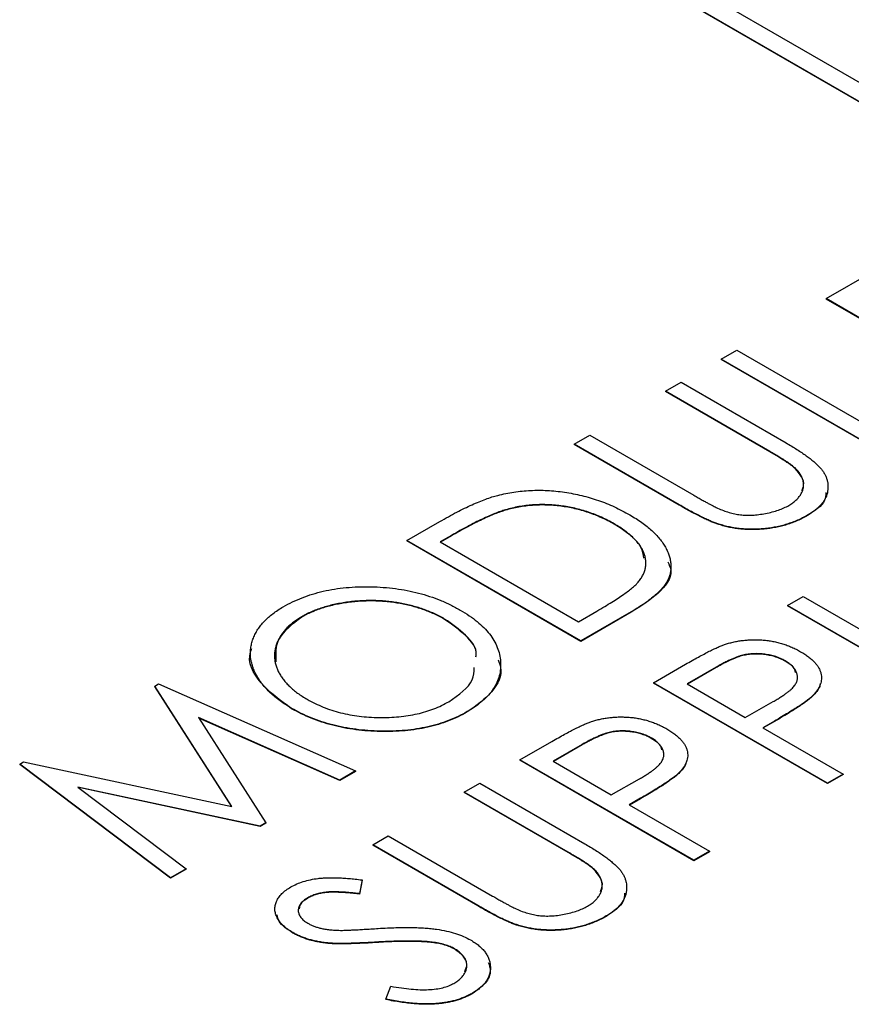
# Model space of a CAD drawing. Header units: millimetres. Extents: x 0 to 420, y 0 to 297.
# Tile 95 of 101: x 365.7 to 370.17, y 251.96 to 257.26. Entities that reach past the tile are written whole.
import ezdxf

# ---------------------------------------------------------------- set-up
doc = ezdxf.new("R2010")
doc.units = ezdxf.units.MM

msp = doc.modelspace()

# ---------------------------------------------------------------- linework, layer by layer
at = {"color": 7, "linetype": 'Continuous', "lineweight": 25}
for p, q in [((366.3195, 259.0662), (373.3906, 254.9842)), ((366.3195, 259.0642), (373.3906, 254.9821)), ((373.3906, 255.0862), (366.4963, 259.0662)), ((370.0325, 255.7585), (370.5242, 256.0423)), ((370.0325, 255.7585), (370.0325, 255.7564)), ((370.968, 255.2185), (370.0325, 255.7585)), ((370.968, 255.2164), (370.0325, 255.7564)), ((369.4688, 255.4331), (369.5528, 255.4815)), ((369.5528, 255.4815), (370.3923, 254.9969)), ((370.4043, 254.8931), (369.4688, 255.4331)), ((369.4688, 255.4331), (369.4688, 255.431)), ((370.4043, 254.891), (369.4688, 255.431)), ((369.169, 255.26), (369.253, 255.3085)), ((369.253, 255.3085), (369.8179, 254.9823)), ((369.7295, 254.9364), (369.169, 255.26)), ((369.169, 255.26), (369.169, 255.258)), ((369.7295, 254.9344), (369.169, 255.258)), ((368.6773, 254.9761), (368.7613, 255.0246)), ((369.2423, 254.65), (368.6773, 254.9761)), ((368.6773, 254.9761), (368.6773, 254.9741)), ((368.7613, 255.0246), (369.3217, 254.701)), ((369.2423, 254.6479), (368.6773, 254.9741)), ((369.7295, 254.9364), (369.7295, 254.9344)), ((369.8657, 254.8474), (369.8657, 254.8454)), ((368.3089, 254.6224), (368.3089, 254.6204)), ((369.2423, 254.65), (369.2423, 254.6479)), ((367.7779, 254.4569), (367.9549, 254.5591)), ((369.9334, 254.5935), (369.9334, 254.5915)), ((368.8928, 254.5471), (368.8928, 254.5451)), ((369.4554, 254.5454), (369.4554, 254.5433)), ((368.7133, 253.9169), (367.7779, 254.4569)), ((367.7779, 254.4569), (367.7779, 254.4548)), ((368.7133, 253.9148), (367.7779, 254.4548)), ((368.0183, 254.4849), (367.9577, 254.45)), ((367.9577, 254.45), (368.7013, 254.0207)), ((368.0183, 254.4829), (367.9595, 254.4489)), ((368.0183, 254.4849), (368.0183, 254.4829)), ((369.8249, 254.1079), (369.9089, 254.1563)), ((369.9089, 254.1563), (370.7484, 253.6717)), ((368.7013, 254.0207), (368.8001, 254.0777)), ((370.7603, 253.5678), (369.8249, 254.1079)), ((369.8249, 254.1079), (369.8249, 254.1058)), ((370.7603, 253.5658), (369.8249, 254.1058)), ((367.2123, 254.0473), (367.2123, 254.0453)), ((367.9812, 254.0349), (367.9812, 254.0328)), ((368.985, 254.0737), (368.7133, 253.9169)), ((368.985, 254.0717), (368.7133, 253.9148)), ((368.985, 254.0737), (368.985, 254.0717)), ((368.7133, 253.9169), (368.7133, 253.9148)), ((369.8123, 253.8105), (369.8123, 253.8084)), ((369.1053, 253.6925), (369.2774, 253.7918)), ((369.4411, 253.7755), (369.2852, 253.6855)), ((369.4411, 253.7735), (369.287, 253.6845)), ((369.4411, 253.7755), (369.4411, 253.7735)), ((366.4215, 253.6739), (366.4421, 253.6858)), ((366.8364, 253.0272), (366.4215, 253.6739)), ((366.4215, 253.6739), (366.4215, 253.6719)), ((366.8349, 253.0275), (366.4215, 253.6719)), ((366.4421, 253.6858), (367.502, 253.2176)), ((370.0408, 253.1524), (369.1053, 253.6925)), ((369.1053, 253.6925), (369.1053, 253.6904)), ((370.0408, 253.1504), (369.1053, 253.6904)), ((369.2852, 253.6855), (369.597, 253.5055)), ((369.9604, 253.6223), (369.9604, 253.6202)), ((367.1583, 253.5545), (367.1583, 253.5524)), ((369.597, 253.5055), (369.7484, 253.5906)), ((367.4173, 253.1687), (366.6565, 253.5049)), ((366.6565, 253.5049), (367.0197, 252.9392)), ((367.4173, 253.1667), (366.6583, 253.5021)), ((368.1032, 253.537), (368.1032, 253.5349)), ((369.755, 253.4859), (369.693, 253.4501)), ((369.693, 253.4501), (370.1247, 253.2009)), ((369.755, 253.4839), (369.6947, 253.4491)), ((369.755, 253.4859), (369.755, 253.4839)), ((369.0928, 253.3951), (369.0928, 253.393)), ((368.3858, 253.2771), (368.5578, 253.3764)), ((368.7216, 253.3601), (368.5656, 253.2701)), ((368.7216, 253.3581), (368.5674, 253.2691)), ((368.7216, 253.3601), (368.7216, 253.3581)), ((365.6954, 253.2547), (365.7162, 253.2667)), ((366.5066, 252.643), (365.6954, 253.2547)), ((365.6954, 253.2547), (365.6954, 253.2527)), ((366.5066, 252.6409), (365.6954, 253.2527)), ((365.7162, 253.2667), (366.8364, 253.0272)), ((369.3212, 252.737), (368.3858, 253.2771)), ((368.3858, 253.2771), (368.3858, 253.275)), ((369.3212, 252.735), (368.3858, 253.275)), ((368.5656, 253.2701), (368.8775, 253.0901)), ((367.502, 253.2176), (367.4173, 253.1687)), ((367.502, 253.2156), (367.4173, 253.1667)), ((367.502, 253.2176), (367.502, 253.2156)), ((368.8775, 253.0901), (369.0289, 253.1752)), ((369.2408, 253.2069), (369.2408, 253.2048)), ((370.1247, 253.2009), (370.0408, 253.1524)), ((370.1247, 253.1989), (370.0408, 253.1504)), ((370.1247, 253.2009), (370.1247, 253.1989)), ((366.9889, 252.9214), (366.0089, 253.1311)), ((366.0089, 253.1311), (366.5913, 252.6919)), ((366.9889, 252.9194), (366.0127, 253.1282)), ((367.4173, 253.1687), (367.4173, 253.1667)), ((368.0859, 253.104), (368.1699, 253.1524)), ((368.1699, 253.1524), (368.7349, 252.8263)), ((370.0408, 253.1524), (370.0408, 253.1504)), ((368.6464, 252.7804), (368.0859, 253.104)), ((368.0859, 253.104), (368.0859, 253.1019)), ((368.6464, 252.7784), (368.0859, 253.1019)), ((369.0354, 253.0705), (368.9734, 253.0347)), ((369.0354, 253.0685), (368.9752, 253.0337)), ((369.0354, 253.0705), (369.0354, 253.0685)), ((368.9734, 253.0347), (369.4051, 252.7855)), ((367.0197, 252.9392), (366.9889, 252.9214)), ((367.0197, 252.9371), (366.9889, 252.9194)), ((366.9889, 252.9214), (366.9889, 252.9194)), ((367.0197, 252.9392), (367.0197, 252.9371)), ((367.5942, 252.8201), (367.6782, 252.8686)), ((367.6782, 252.8686), (368.2387, 252.545)), ((368.1592, 252.494), (367.5942, 252.8201)), ((367.5942, 252.8201), (367.5942, 252.8181)), ((368.1592, 252.4919), (367.5942, 252.8181)), ((368.6464, 252.7804), (368.6464, 252.7784)), ((369.4051, 252.7855), (369.3212, 252.737)), ((369.4051, 252.7835), (369.3212, 252.735)), ((369.4051, 252.7855), (369.4051, 252.7835)), ((369.3212, 252.737), (369.3212, 252.735)), ((366.5913, 252.6919), (366.5066, 252.643)), ((366.5913, 252.6898), (366.5066, 252.6409)), ((366.5913, 252.6919), (366.5913, 252.6898)), ((368.7826, 252.6914), (368.7826, 252.6893)), ((366.5066, 252.643), (366.5066, 252.6409)), ((367.5367, 252.6318), (367.5232, 252.5576)), ((367.5367, 252.6297), (367.5232, 252.5555)), ((367.5367, 252.6318), (367.5367, 252.6297)), ((367.5232, 252.5576), (367.5232, 252.5555)), ((367.2451, 252.5355), (367.2451, 252.5335)), ((368.1592, 252.494), (368.1592, 252.4919)), ((368.8503, 252.4375), (368.8503, 252.4355)), ((368.3723, 252.3894), (368.3723, 252.3873)), ((367.1649, 252.3479), (367.1649, 252.3459)), ((367.3534, 252.2923), (367.3534, 252.2903)), ((367.616, 252.297), (367.616, 252.2949)), ((367.9139, 252.2968), (367.9139, 252.2947)), ((368.0353, 252.2608), (368.0353, 252.2588)), ((367.6656, 251.9896), (367.6922, 252.0597)), ((368.1298, 252.0216), (368.1298, 252.0195)), ((367.6656, 251.9896), (367.6656, 251.9876))]:
    msp.add_line(p, q, dxfattribs=at)
for points, knots in [([(369.8179, 254.9823), (369.8281, 254.9764), (369.8478, 254.9648), (369.8757, 254.9473), (369.9018, 254.9305), (369.9254, 254.914), (369.9469, 254.898), (369.966, 254.8824), (369.9829, 254.8672), (369.998, 254.8525), (370.0109, 254.8377), (370.0214, 254.8225), (370.0299, 254.8068), (370.0362, 254.7907), (370.0408, 254.7742), (370.0432, 254.7572), (370.0433, 254.7397), (370.0417, 254.722), (370.0379, 254.7042), (370.0309, 254.6868), (370.0212, 254.6699), (370.0094, 254.6534), (369.9943, 254.6376), (369.9767, 254.6223), (369.9564, 254.6074), (369.9411, 254.5982), (369.9334, 254.5935)], [0, 0, 0, 0, 0.055741, 0.108782, 0.159484, 0.207221, 0.252392, 0.29506, 0.335302, 0.373122, 0.409887, 0.446345, 0.483055, 0.519772, 0.55698, 0.595071, 0.634, 0.673955, 0.714172, 0.754116, 0.79357, 0.833447, 0.873373, 0.914548, 0.956539, 1, 1, 1, 1]), ([(369.8657, 254.8474), (369.8632, 254.8497), (369.8574, 254.8549), (369.8468, 254.8631), (369.8335, 254.8724), (369.8179, 254.883), (369.7994, 254.8946), (369.7785, 254.9076), (369.7548, 254.9216), (369.7382, 254.9314), (369.7295, 254.9364)], [0, 0, 0, 0, 0.069596, 0.155423, 0.257515, 0.37358, 0.506166, 0.6554, 0.819993, 1, 1, 1, 1]), ([(369.8657, 254.8454), (369.8632, 254.8477), (369.8574, 254.8529), (369.8468, 254.8611), (369.8335, 254.8704), (369.8179, 254.881), (369.7994, 254.8926), (369.7785, 254.9056), (369.7548, 254.9196), (369.7382, 254.9293), (369.7295, 254.9344)], [0, 0, 0, 0, 0.069596, 0.155423, 0.257515, 0.37358, 0.506166, 0.6554, 0.819993, 1, 1, 1, 1]), ([(369.8328, 254.6462), (369.8397, 254.6506), (369.8536, 254.6592), (369.8714, 254.6736), (369.886, 254.6893), (369.8977, 254.706), (369.9064, 254.7232), (369.9113, 254.7408), (369.9128, 254.7585), (369.9107, 254.7763), (369.905, 254.7941), (369.8957, 254.812), (369.8828, 254.83), (369.8715, 254.8415), (369.8657, 254.8474)], [0, 0, 0, 0, 0.081409, 0.16168, 0.242802, 0.32568, 0.408146, 0.488441, 0.569775, 0.6507, 0.733285, 0.818545, 0.907136, 1, 1, 1, 1]), ([(369.9021, 254.7259), (369.9064, 254.7354), (369.9248, 254.7759), (369.8914, 254.8153), (369.8657, 254.8454)], [0, 0, 0, 0, 0.23424, 1, 1, 1, 1]), ([(368.2669, 254.7003), (368.2812, 254.7038), (368.3095, 254.7106), (368.3535, 254.7182), (368.3979, 254.7238), (368.4429, 254.7269), (368.4882, 254.7279), (368.534, 254.7268), (368.5803, 254.7231), (368.627, 254.7174), (368.6733, 254.7093), (368.7192, 254.6994), (368.7642, 254.6872), (368.8086, 254.6731), (368.8522, 254.6568), (368.8948, 254.6384), (368.9367, 254.6179), (368.9634, 254.603), (368.977, 254.5955)], [0, 0, 0, 0, 0.059393, 0.117792, 0.175916, 0.233639, 0.291461, 0.349782, 0.409529, 0.470566, 0.532617, 0.595139, 0.658638, 0.723238, 0.789476, 0.857663, 0.927749, 1, 1, 1, 1]), ([(370.0315, 254.716), (370.0308, 254.7015), (370.0285, 254.654), (369.9724, 254.6171), (369.9334, 254.5915)], [0, 0, 0, 0, 0.303394, 1, 1, 1, 1]), ([(367.9549, 254.5591), (367.9705, 254.568), (368.0004, 254.585), (368.0449, 254.609), (368.0872, 254.6304), (368.1275, 254.6493), (368.1652, 254.6659), (368.2009, 254.6798), (368.2343, 254.6913), (368.2565, 254.6974), (368.2669, 254.7003)], [0, 0, 0, 0, 0.164344, 0.316794, 0.458147, 0.588563, 0.707492, 0.815269, 0.912897, 1, 1, 1, 1]), ([(369.3217, 254.701), (369.3297, 254.6965), (369.3447, 254.6878), (369.3663, 254.6755), (369.3857, 254.6647), (369.4029, 254.6553), (369.4175, 254.6471), (369.4304, 254.6407), (369.4407, 254.6354), (369.447, 254.6325), (369.4497, 254.6313)], [0, 0, 0, 0, 0.191105, 0.362655, 0.516171, 0.650128, 0.766034, 0.862527, 0.941006, 1, 1, 1, 1]), ([(368.3089, 254.6224), (368.2995, 254.6195), (368.2796, 254.6133), (368.2495, 254.6017), (368.2168, 254.588), (368.1817, 254.572), (368.1443, 254.5536), (368.1043, 254.5328), (368.0618, 254.5099), (368.0331, 254.4934), (368.0183, 254.4849)], [0, 0, 0, 0, 0.084774, 0.180312, 0.28709, 0.406015, 0.536482, 0.678682, 0.833402, 1, 1, 1, 1]), ([(368.3089, 254.6204), (368.2995, 254.6174), (368.2796, 254.6112), (368.2495, 254.5997), (368.2168, 254.586), (368.1817, 254.57), (368.1443, 254.5515), (368.1043, 254.5308), (368.0618, 254.5078), (368.0331, 254.4914), (368.0183, 254.4829)], [0, 0, 0, 0, 0.084774, 0.180312, 0.28709, 0.406015, 0.536482, 0.678682, 0.833402, 1, 1, 1, 1]), ([(368.8928, 254.5471), (368.8817, 254.5533), (368.8599, 254.5655), (368.8255, 254.5821), (368.7905, 254.5969), (368.7548, 254.6099), (368.7185, 254.6211), (368.6816, 254.6308), (368.6439, 254.6385), (368.6056, 254.6443), (368.5673, 254.6483), (368.5292, 254.6504), (368.4914, 254.6506), (368.454, 254.6489), (368.417, 254.6452), (368.3803, 254.6397), (368.3441, 254.632), (368.3208, 254.6256), (368.3089, 254.6224)], [0, 0, 0, 0, 0.072225, 0.141809, 0.209025, 0.27458, 0.338792, 0.401466, 0.463652, 0.525211, 0.585979, 0.645456, 0.703802, 0.762331, 0.820361, 0.879159, 0.938775, 1, 1, 1, 1]), ([(368.8928, 254.5451), (368.8817, 254.5513), (368.8599, 254.5635), (368.8255, 254.58), (368.7905, 254.5948), (368.7548, 254.6079), (368.7185, 254.6191), (368.6816, 254.6288), (368.6439, 254.6364), (368.6056, 254.6423), (368.5673, 254.6463), (368.5292, 254.6483), (368.4914, 254.6486), (368.454, 254.6469), (368.417, 254.6431), (368.3803, 254.6377), (368.3441, 254.63), (368.3208, 254.6236), (368.3089, 254.6204)], [0, 0, 0, 0, 0.072225, 0.141809, 0.209025, 0.27458, 0.338792, 0.401466, 0.463652, 0.525211, 0.585979, 0.645456, 0.703802, 0.762331, 0.820361, 0.879159, 0.938775, 1, 1, 1, 1]), ([(369.4554, 254.5454), (369.449, 254.5475), (369.4354, 254.5521), (369.4145, 254.5607), (369.3911, 254.5709), (369.3656, 254.5831), (369.338, 254.5972), (369.3079, 254.613), (369.2757, 254.6308), (369.2537, 254.6434), (369.2423, 254.65)], [0, 0, 0, 0, 0.077936, 0.169149, 0.274074, 0.391816, 0.523462, 0.668216, 0.827041, 1, 1, 1, 1]), ([(369.4554, 254.5433), (369.449, 254.5454), (369.4354, 254.55), (369.4145, 254.5586), (369.3911, 254.5689), (369.3656, 254.5811), (369.338, 254.5952), (369.3079, 254.611), (369.2757, 254.6287), (369.2537, 254.6414), (369.2423, 254.6479)], [0, 0, 0, 0, 0.077936, 0.169149, 0.274074, 0.391816, 0.523462, 0.668216, 0.827041, 1, 1, 1, 1]), ([(369.4497, 254.6313), (369.4598, 254.6269), (369.4793, 254.6184), (369.5102, 254.6083), (369.5409, 254.6006), (369.572, 254.5954), (369.6039, 254.593), (369.6373, 254.5934), (369.6723, 254.5967), (369.7082, 254.6025), (369.7434, 254.6105), (369.7765, 254.6203), (369.8066, 254.6321), (369.8241, 254.6415), (369.8328, 254.6462)], [0, 0, 0, 0, 0.089535, 0.172699, 0.25172, 0.326348, 0.401434, 0.478997, 0.562858, 0.652098, 0.743032, 0.830442, 0.915871, 1, 1, 1, 1]), ([(368.977, 254.5955), (368.9883, 254.5887), (369.0107, 254.5753), (369.0416, 254.5544), (369.0699, 254.5331), (369.0955, 254.5115), (369.1179, 254.4893), (369.1379, 254.4669), (369.155, 254.444), (369.1692, 254.4209), (369.1805, 254.3977), (369.1893, 254.3749), (369.195, 254.3525), (369.1983, 254.3305), (369.1987, 254.3088), (369.1963, 254.2876), (369.1911, 254.2668), (369.1829, 254.2463), (369.1717, 254.2258), (369.1562, 254.2051), (369.1373, 254.1839), (369.1142, 254.1625), (369.0876, 254.1407), (369.0569, 254.1186), (369.0228, 254.0959), (368.9978, 254.0813), (368.985, 254.0737)], [0, 0, 0, 0, 0.047594, 0.093768, 0.138649, 0.182631, 0.225669, 0.268122, 0.309908, 0.351204, 0.391844, 0.430937, 0.468999, 0.506043, 0.542414, 0.577953, 0.613237, 0.64813, 0.684016, 0.721742, 0.761677, 0.803968, 0.848869, 0.89624, 0.946756, 1, 1, 1, 1]), ([(369.9334, 254.5935), (369.9245, 254.5887), (369.9072, 254.5791), (369.8799, 254.5661), (369.8515, 254.5548), (369.8228, 254.5447), (369.7928, 254.5365), (369.7624, 254.5297), (369.7312, 254.5243), (369.6993, 254.5206), (369.6673, 254.5183), (369.6357, 254.5175), (369.6044, 254.5183), (369.5736, 254.5206), (369.5431, 254.5243), (369.5134, 254.53), (369.4837, 254.5367), (369.4649, 254.5425), (369.4554, 254.5454)], [0, 0, 0, 0, 0.070012, 0.13726, 0.203196, 0.267507, 0.330363, 0.393012, 0.454719, 0.517294, 0.579059, 0.639698, 0.698904, 0.758535, 0.817602, 0.877465, 0.938113, 1, 1, 1, 1]), ([(369.9334, 254.5915), (369.9245, 254.5866), (369.9072, 254.5771), (369.8799, 254.5641), (369.8515, 254.5528), (369.8228, 254.5427), (369.7928, 254.5345), (369.7624, 254.5277), (369.7312, 254.5223), (369.6993, 254.5186), (369.6673, 254.5163), (369.6357, 254.5155), (369.6044, 254.5163), (369.5736, 254.5185), (369.5431, 254.5223), (369.5134, 254.528), (369.4837, 254.5346), (369.4649, 254.5404), (369.4554, 254.5433)], [0, 0, 0, 0, 0.070012, 0.13726, 0.203196, 0.267507, 0.330363, 0.393012, 0.454719, 0.517294, 0.579059, 0.639698, 0.698904, 0.758535, 0.817602, 0.877465, 0.938113, 1, 1, 1, 1]), ([(369.0223, 254.2335), (369.0271, 254.2398), (369.0367, 254.2522), (369.0483, 254.2714), (369.0562, 254.2909), (369.0619, 254.3105), (369.064, 254.3305), (369.0632, 254.3506), (369.0597, 254.371), (369.0529, 254.3915), (369.0433, 254.412), (369.0308, 254.4323), (369.0149, 254.4522), (368.9962, 254.4718), (368.9751, 254.4912), (368.9506, 254.5103), (368.923, 254.529), (368.903, 254.541), (368.8928, 254.5471)], [0, 0, 0, 0, 0.059645, 0.118294, 0.175965, 0.23339, 0.291154, 0.349435, 0.408318, 0.468899, 0.530224, 0.592452, 0.655817, 0.720446, 0.78676, 0.855305, 0.926424, 1, 1, 1, 1]), ([(369.053, 254.3623), (369.0496, 254.3818), (369.0374, 254.452), (368.9534, 254.506), (368.8928, 254.5451)], [0, 0, 0, 0, 0.277671, 1, 1, 1, 1]), ([(369.1816, 254.3431), (369.1886, 254.3275), (369.2146, 254.2696), (369.1356, 254.167), (369.0354, 254.1035), (368.985, 254.0717)], [0, 0, 0, 0, 0.155133, 0.575897, 1, 1, 1, 1]), ([(368.8001, 254.0777), (368.8142, 254.086), (368.8414, 254.1018), (368.8796, 254.1252), (368.9136, 254.1469), (368.9436, 254.1672), (368.9692, 254.1859), (368.9912, 254.2029), (369.0087, 254.2185), (369.018, 254.2287), (369.0223, 254.2335)], [0, 0, 0, 0, 0.172244, 0.3301934, 0.475432, 0.6065481, 0.7244263, 0.8291286, 0.9204072, 1, 1, 1, 1]), ([(367.1126, 254.1006), (367.1291, 254.1096), (367.1616, 254.1273), (367.2147, 254.1502), (367.27, 254.1695), (367.3282, 254.1849), (367.3886, 254.1966), (367.4516, 254.2046), (367.5168, 254.2087), (367.5837, 254.2093), (367.6508, 254.206), (367.7166, 254.1994), (367.7802, 254.1889), (367.8417, 254.1749), (367.9013, 254.1575), (367.9585, 254.1363), (368.0138, 254.1116), (368.048, 254.0928), (368.0653, 254.0832)], [0, 0, 0, 0, 0.064104, 0.126014, 0.186625, 0.246145, 0.305982, 0.366044, 0.427564, 0.490819, 0.554465, 0.617089, 0.678994, 0.740698, 0.803338, 0.866874, 0.932422, 1, 1, 1, 1]), ([(367.9812, 254.0349), (367.972, 254.04), (367.9537, 254.0502), (367.9249, 254.0643), (367.8949, 254.0769), (367.8644, 254.0886), (367.8328, 254.0987), (367.8007, 254.1078), (367.7674, 254.1155), (367.7334, 254.1219), (367.699, 254.1272), (367.6642, 254.131), (367.6293, 254.1333), (367.5944, 254.1344), (367.5593, 254.1341), (367.5241, 254.1324), (367.4887, 254.1296), (367.4534, 254.1251), (367.4187, 254.1195), (367.3852, 254.1127), (367.3529, 254.1048), (367.3221, 254.0956), (367.2924, 254.0853), (367.2644, 254.0737), (367.2372, 254.0614), (367.2207, 254.052), (367.2123, 254.0473)], [0, 0, 0, 0, 0.044919, 0.08905, 0.132276, 0.174972, 0.217126, 0.258747, 0.300507, 0.34247, 0.384109, 0.425337, 0.466349, 0.507137, 0.54809, 0.589169, 0.630974, 0.673322, 0.715613, 0.757165, 0.797878, 0.838521, 0.878703, 0.918922, 0.959105, 1, 1, 1, 1]), ([(367.9812, 254.0328), (367.972, 254.038), (367.9537, 254.0482), (367.9249, 254.0623), (367.8949, 254.0749), (367.8644, 254.0866), (367.8328, 254.0967), (367.8007, 254.1058), (367.7674, 254.1134), (367.7334, 254.1199), (367.699, 254.1251), (367.6642, 254.1289), (367.6293, 254.1313), (367.5944, 254.1324), (367.5593, 254.132), (367.5241, 254.1304), (367.4887, 254.1275), (367.4534, 254.123), (367.4187, 254.1175), (367.3852, 254.1107), (367.3529, 254.1028), (367.3221, 254.0935), (367.2924, 254.0833), (367.2644, 254.0717), (367.2372, 254.0593), (367.2207, 254.05), (367.2123, 254.0453)], [0, 0, 0, 0, 0.044919, 0.08905, 0.132276, 0.174972, 0.217126, 0.258747, 0.300507, 0.34247, 0.384109, 0.425337, 0.466349, 0.507137, 0.54809, 0.589169, 0.630974, 0.673322, 0.715613, 0.757165, 0.797878, 0.838521, 0.878703, 0.918922, 0.959105, 1, 1, 1, 1]), ([(367.1583, 253.5545), (367.1474, 253.561), (367.1257, 253.574), (367.0957, 253.5946), (367.0681, 253.6159), (367.0429, 253.638), (367.0207, 253.6609), (367.0004, 253.6844), (366.9831, 253.7088), (366.9681, 253.7336), (366.9557, 253.7588), (366.9467, 253.784), (366.9399, 253.8091), (366.9366, 253.8341), (366.9362, 253.859), (366.9387, 253.8838), (366.9438, 253.9085), (366.9522, 253.9329), (366.9628, 253.9568), (366.9767, 253.98), (366.9927, 254.0023), (367.0116, 254.0238), (367.0329, 254.0443), (367.057, 254.064), (367.0831, 254.083), (367.1028, 254.0947), (367.1126, 254.1006)], [0, 0, 0, 0, 0.044812, 0.089014, 0.132753, 0.176185, 0.219292, 0.262346, 0.305669, 0.349002, 0.392267, 0.434635, 0.47621, 0.517263, 0.558193, 0.599008, 0.639885, 0.680856, 0.721687, 0.761754, 0.801477, 0.840949, 0.880378, 0.919724, 0.959715, 1, 1, 1, 1]), ([(368.0653, 254.0832), (368.0817, 254.0733), (368.1141, 254.0537), (368.1565, 254.022), (368.1929, 253.9891), (368.2232, 253.9549), (368.2475, 253.9194), (368.2651, 253.8826), (368.2773, 253.8446), (368.2829, 253.8058), (368.2826, 253.7671), (368.2763, 253.7295), (368.2631, 253.6934), (368.2442, 253.6588), (368.2181, 253.6258), (368.1863, 253.5944), (368.1482, 253.5644), (368.1183, 253.5462), (368.1032, 253.537)], [0, 0, 0, 0, 0.067676, 0.133308, 0.197164, 0.260044, 0.322297, 0.384875, 0.448118, 0.512522, 0.576512, 0.638504, 0.698603, 0.757964, 0.817071, 0.876579, 0.937335, 1, 1, 1, 1]), ([(367.2123, 254.0473), (367.2044, 254.0426), (367.1885, 254.0332), (367.1675, 254.0178), (367.1479, 254.0018), (367.1304, 253.985), (367.115, 253.9674), (367.1015, 253.949), (367.0901, 253.9298), (367.0807, 253.91), (367.0738, 253.8897), (367.0685, 253.8694), (367.066, 253.8491), (367.0657, 253.8288), (367.0681, 253.8086), (367.0725, 253.7883), (367.0792, 253.7681), (367.0887, 253.748), (367.1003, 253.7282), (367.1137, 253.7087), (367.1296, 253.6897), (367.1477, 253.6713), (367.1682, 253.6535), (367.1903, 253.636), (367.215, 253.6192), (367.2329, 253.6085), (367.2419, 253.6032)], [0, 0, 0, 0, 0.039952, 0.079504, 0.119099, 0.158665, 0.198409, 0.23882, 0.2798, 0.321537, 0.36352, 0.404877, 0.446143, 0.487076, 0.527874, 0.56936, 0.610829, 0.652988, 0.695489, 0.737924, 0.780217, 0.82325, 0.866233, 0.910056, 0.954478, 1, 1, 1, 1]), ([(367.2123, 254.0453), (367.1626, 254.0078), (367.0683, 253.9365), (367.0719, 253.8473), (367.0736, 253.805)], [0, 0, 0, 0, 0.526744, 1, 1, 1, 1]), ([(368.1496, 253.8333), (368.1503, 253.837), (368.1578, 253.8767), (368.099, 253.9516), (368.0205, 254.0071), (367.9812, 254.0349)], [0, 0, 0, 0, 0.0484704, 0.5239985, 1, 1, 1, 1]), ([(368.1496, 253.8313), (368.1503, 253.835), (368.1578, 253.8747), (368.099, 253.9496), (368.0205, 254.0051), (367.9812, 254.0328)], [0, 0, 0, 0, 0.0484704, 0.5239985, 1, 1, 1, 1]), ([(369.4912, 253.899), (369.499, 253.9014), (369.5145, 253.9063), (369.5388, 253.9122), (369.5635, 253.917), (369.5887, 253.9205), (369.6143, 253.9226), (369.6403, 253.9238), (369.6669, 253.9235), (369.6939, 253.922), (369.7209, 253.9193), (369.7473, 253.9147), (369.7734, 253.9091), (369.7989, 253.9019), (369.8242, 253.8934), (369.8487, 253.8833), (369.8729, 253.872), (369.8882, 253.8635), (369.8959, 253.8592)], [0, 0, 0, 0, 0.060059, 0.119271, 0.178021, 0.236192, 0.294233, 0.352655, 0.412618, 0.473707, 0.535492, 0.597493, 0.659761, 0.72359, 0.789634, 0.85688, 0.927111, 1, 1, 1, 1]), ([(367.1583, 253.5524), (367.0982, 253.5966), (366.978, 253.6848), (366.9168, 253.8095), (366.9412, 253.8709), (366.9437, 253.8773)], [0, 0, 0, 0, 0.47279, 0.945003, 1, 1, 1, 1]), ([(369.2774, 253.7918), (369.2892, 253.7986), (369.3119, 253.8116), (369.3452, 253.8299), (369.3757, 253.8463), (369.4037, 253.8608), (369.429, 253.8733), (369.452, 253.8837), (369.472, 253.8923), (369.4852, 253.8969), (369.4912, 253.899)], [0, 0, 0, 0, 0.1765, 0.339033, 0.485754, 0.617639, 0.735674, 0.838185, 0.926155, 1, 1, 1, 1]), ([(368.2697, 253.8154), (368.2748, 253.8019), (368.2964, 253.7449), (368.2477, 253.6389), (368.1513, 253.5696), (368.1032, 253.5349)], [0, 0, 0, 0, 0.134261, 0.567083, 1, 1, 1, 1]), ([(369.8123, 253.8105), (369.8045, 253.8147), (369.7891, 253.8229), (369.7626, 253.8329), (369.7341, 253.8406), (369.7041, 253.8458), (369.6736, 253.8487), (369.6433, 253.8488), (369.614, 253.8461), (369.5899, 253.8419), (369.5709, 253.8365), (369.5553, 253.8314), (369.539, 253.8249), (369.5215, 253.8173), (369.5027, 253.8087), (369.483, 253.7988), (369.4622, 253.7877), (369.4483, 253.7797), (369.4411, 253.7755)], [0, 0, 0, 0, 0.0740772, 0.1470399, 0.2191342, 0.2924314, 0.3647516, 0.4340035, 0.5027467, 0.5713408, 0.608548, 0.6500911, 0.6958744, 0.7469197, 0.8026957, 0.8632119, 0.9291639, 1, 1, 1, 1]), ([(369.8123, 253.8084), (369.8045, 253.8126), (369.7891, 253.8209), (369.7626, 253.8308), (369.7341, 253.8385), (369.7041, 253.8438), (369.6736, 253.8466), (369.6433, 253.8468), (369.614, 253.8441), (369.5899, 253.8398), (369.5709, 253.8344), (369.5553, 253.8294), (369.539, 253.8228), (369.5215, 253.8153), (369.5027, 253.8066), (369.483, 253.7967), (369.4622, 253.7856), (369.4483, 253.7776), (369.4411, 253.7735)], [0, 0, 0, 0, 0.0740772, 0.1470399, 0.2191342, 0.2924314, 0.3647516, 0.4340035, 0.5027467, 0.5713408, 0.608548, 0.6500911, 0.6958744, 0.7469197, 0.8026957, 0.8632119, 0.9291639, 1, 1, 1, 1]), ([(369.7484, 253.5906), (369.7558, 253.5948), (369.7698, 253.6029), (369.7891, 253.6153), (369.8068, 253.6268), (369.8222, 253.6379), (369.8357, 253.6484), (369.8469, 253.6585), (369.8566, 253.6677), (369.8659, 253.6795), (369.8742, 253.6939), (369.8798, 253.7115), (369.8796, 253.7294), (369.8749, 253.7472), (369.8657, 253.7647), (369.8521, 253.7812), (369.8345, 253.7967), (369.8198, 253.8058), (369.8123, 253.8105)], [0, 0, 0, 0, 0.07024, 0.135145, 0.195923, 0.251478, 0.303099, 0.349724, 0.391952, 0.430316, 0.501462, 0.570413, 0.64003, 0.71087, 0.782309, 0.853705, 0.925405, 1, 1, 1, 1]), ([(369.8959, 253.8592), (369.9035, 253.8546), (369.9182, 253.8458), (369.9382, 253.8319), (369.9556, 253.8177), (369.9706, 253.8032), (369.9829, 253.7885), (369.993, 253.7736), (370.0005, 253.7585), (370.0056, 253.7432), (370.0082, 253.7277), (370.0083, 253.7123), (370.0063, 253.697), (370.0018, 253.6818), (369.995, 253.6667), (369.9858, 253.6517), (369.9743, 253.6368), (369.9651, 253.6272), (369.9604, 253.6223)], [0, 0, 0, 0, 0.0723006, 0.1413411, 0.2080812, 0.2723445, 0.3351438, 0.3961674, 0.4566541, 0.5162933, 0.5755696, 0.6349768, 0.6937296, 0.7527375, 0.8119847, 0.8732116, 0.9355114, 1, 1, 1, 1]), ([(368.0038, 253.5904), (368.0574, 253.6271), (368.1369, 253.6817), (368.1393, 253.7512), (368.1401, 253.774)], [0, 0, 0, 0, 0.672721, 1, 1, 1, 1]), ([(369.8688, 253.7473), (369.868, 253.7523), (369.8643, 253.7759), (369.8353, 253.7941), (369.8123, 253.8084)], [0, 0, 0, 0, 0.208891, 1, 1, 1, 1]), ([(370.0008, 253.6873), (370.0003, 253.6824), (369.9979, 253.6585), (369.977, 253.6372), (369.9604, 253.6202)], [0, 0, 0, 0, 0.201434, 1, 1, 1, 1]), ([(367.2419, 253.6032), (367.2557, 253.5955), (367.2829, 253.5806), (367.3271, 253.5611), (367.3729, 253.5443), (367.4207, 253.5306), (367.4702, 253.5196), (367.5215, 253.5118), (367.5745, 253.5066), (367.6287, 253.5046), (367.6827, 253.5052), (367.7353, 253.5087), (367.7856, 253.5153), (367.834, 253.5243), (367.88, 253.5365), (367.9237, 253.5517), (367.9658, 253.5694), (367.991, 253.5833), (368.0038, 253.5904)], [0, 0, 0, 0, 0.067527, 0.132732, 0.196155, 0.259075, 0.321014, 0.38343, 0.446356, 0.511, 0.575065, 0.637117, 0.697775, 0.757283, 0.816581, 0.876505, 0.937466, 1, 1, 1, 1]), ([(369.9604, 253.6223), (369.9562, 253.6184), (369.947, 253.61), (369.9305, 253.5969), (369.9102, 253.5822), (369.8866, 253.5659), (369.8585, 253.5483), (369.8276, 253.5287), (369.7927, 253.5078), (369.7679, 253.4934), (369.755, 253.486)], [0, 0, 0, 0, 0.075267, 0.16517, 0.268123, 0.386045, 0.518071, 0.664413, 0.825039, 1, 1, 1, 1]), ([(369.9604, 253.6202), (369.9562, 253.6164), (369.947, 253.6079), (369.9305, 253.5948), (369.9102, 253.5802), (369.8866, 253.5639), (369.8585, 253.5462), (369.8276, 253.5267), (369.7927, 253.5057), (369.7679, 253.4914), (369.755, 253.4839)], [0, 0, 0, 0, 0.075267, 0.16517, 0.268123, 0.386045, 0.518071, 0.664413, 0.825039, 1, 1, 1, 1]), ([(368.1032, 253.537), (368.087, 253.5281), (368.0552, 253.5107), (368.0026, 253.4885), (367.948, 253.4696), (367.8906, 253.4544), (367.8304, 253.4432), (367.7678, 253.4354), (367.7026, 253.4316), (367.6356, 253.4312), (367.5686, 253.4343), (367.5029, 253.4411), (367.4394, 253.4512), (367.3784, 253.465), (367.3194, 253.4819), (367.2631, 253.5027), (367.2087, 253.5267), (367.1753, 253.5451), (367.1583, 253.5545)], [0, 0, 0, 0, 0.063528, 0.124888, 0.185168, 0.244849, 0.304423, 0.365049, 0.426989, 0.491094, 0.555579, 0.618519, 0.680987, 0.742886, 0.805236, 0.868465, 0.933213, 1, 1, 1, 1]), ([(368.1032, 253.5349), (368.087, 253.526), (368.0552, 253.5086), (368.0026, 253.4864), (367.948, 253.4675), (367.8906, 253.4524), (367.8304, 253.4411), (367.7678, 253.4334), (367.7026, 253.4296), (367.6356, 253.4292), (367.5686, 253.4322), (367.5029, 253.439), (367.4394, 253.4491), (367.3784, 253.4629), (367.3194, 253.4799), (367.2631, 253.5007), (367.2087, 253.5247), (367.1753, 253.5431), (367.1583, 253.5524)], [0, 0, 0, 0, 0.063528, 0.124888, 0.185168, 0.244849, 0.304423, 0.365049, 0.426989, 0.491094, 0.555579, 0.618519, 0.680987, 0.742886, 0.805236, 0.868465, 0.933213, 1, 1, 1, 1]), ([(368.7716, 253.4836), (368.7794, 253.486), (368.7949, 253.4909), (368.8192, 253.4968), (368.8439, 253.5016), (368.8691, 253.5051), (368.8947, 253.5072), (368.9208, 253.5084), (368.9474, 253.5081), (368.9743, 253.5066), (369.0013, 253.5039), (369.0277, 253.4993), (369.0538, 253.4937), (369.0793, 253.4865), (369.1046, 253.478), (369.1291, 253.4679), (369.1534, 253.4566), (369.1686, 253.4481), (369.1763, 253.4438)], [0, 0, 0, 0, 0.060059, 0.119271, 0.178021, 0.236192, 0.294233, 0.352655, 0.412618, 0.473707, 0.535492, 0.597493, 0.659761, 0.72359, 0.789634, 0.85688, 0.927111, 1, 1, 1, 1]), ([(368.5578, 253.3764), (368.5696, 253.3832), (368.5923, 253.3962), (368.6256, 253.4145), (368.6562, 253.4309), (368.6842, 253.4454), (368.7094, 253.4579), (368.7324, 253.4683), (368.7525, 253.4769), (368.7656, 253.4815), (368.7716, 253.4836)], [0, 0, 0, 0, 0.1765, 0.339033, 0.485754, 0.617639, 0.735674, 0.838185, 0.926155, 1, 1, 1, 1]), ([(369.1763, 253.4438), (369.1839, 253.4392), (369.1986, 253.4304), (369.2186, 253.4165), (369.2361, 253.4023), (369.251, 253.3878), (369.2633, 253.3731), (369.2734, 253.3582), (369.2809, 253.3431), (369.286, 253.3278), (369.2886, 253.3123), (369.2888, 253.2969), (369.2868, 253.2816), (369.2822, 253.2664), (369.2754, 253.2513), (369.2662, 253.2363), (369.2547, 253.2214), (369.2455, 253.2118), (369.2408, 253.2069)], [0, 0, 0, 0, 0.072301, 0.141341, 0.208081, 0.272345, 0.335144, 0.396167, 0.456654, 0.516293, 0.57557, 0.634977, 0.69373, 0.752737, 0.811985, 0.873212, 0.935511, 1, 1, 1, 1]), ([(369.0928, 253.3951), (369.085, 253.3993), (369.0695, 253.4075), (369.043, 253.4175), (369.0146, 253.4252), (368.9846, 253.4304), (368.9541, 253.4333), (368.9238, 253.4334), (368.8944, 253.4307), (368.8703, 253.4265), (368.8514, 253.4211), (368.8357, 253.416), (368.8194, 253.4095), (368.8019, 253.4019), (368.7831, 253.3933), (368.7634, 253.3834), (368.7427, 253.3723), (368.7288, 253.3643), (368.7216, 253.3601)], [0, 0, 0, 0, 0.0740772, 0.1470399, 0.2191342, 0.2924314, 0.3647516, 0.4340035, 0.5027467, 0.5713408, 0.608548, 0.6500911, 0.6958744, 0.7469197, 0.8026957, 0.8632119, 0.9291639, 1, 1, 1, 1]), ([(369.0928, 253.393), (369.085, 253.3972), (369.0695, 253.4055), (369.043, 253.4154), (369.0146, 253.4231), (368.9846, 253.4284), (368.9541, 253.4312), (368.9238, 253.4314), (368.8944, 253.4287), (368.8703, 253.4244), (368.8514, 253.419), (368.8357, 253.414), (368.8194, 253.4074), (368.8019, 253.3999), (368.7831, 253.3912), (368.7634, 253.3813), (368.7427, 253.3702), (368.7288, 253.3622), (368.7216, 253.3581)], [0, 0, 0, 0, 0.0740772, 0.1470399, 0.2191342, 0.2924314, 0.3647516, 0.4340035, 0.5027467, 0.5713408, 0.608548, 0.6500911, 0.6958744, 0.7469197, 0.8026957, 0.8632119, 0.9291639, 1, 1, 1, 1]), ([(369.0289, 253.1752), (369.0362, 253.1794), (369.0503, 253.1875), (369.0695, 253.1999), (369.0872, 253.2114), (369.1027, 253.2225), (369.1162, 253.233), (369.1274, 253.2431), (369.137, 253.2523), (369.1463, 253.2641), (369.1547, 253.2785), (369.1603, 253.2961), (369.16, 253.314), (369.1553, 253.3318), (369.1462, 253.3493), (369.1325, 253.3658), (369.115, 253.3813), (369.1003, 253.3904), (369.0928, 253.3951)], [0, 0, 0, 0, 0.07024, 0.135145, 0.195923, 0.251478, 0.303099, 0.349724, 0.391952, 0.430316, 0.501462, 0.570413, 0.64003, 0.71087, 0.782309, 0.853705, 0.925405, 1, 1, 1, 1]), ([(369.1492, 253.3319), (369.1485, 253.3369), (369.1447, 253.3605), (369.1157, 253.3787), (369.0928, 253.393)], [0, 0, 0, 0, 0.208891, 1, 1, 1, 1]), ([(369.2812, 253.2719), (369.2807, 253.267), (369.2783, 253.2431), (369.2575, 253.2218), (369.2408, 253.2048)], [0, 0, 0, 0, 0.201458, 1, 1, 1, 1]), ([(369.2408, 253.2069), (369.2366, 253.203), (369.2275, 253.1946), (369.2109, 253.1815), (369.1906, 253.1668), (369.167, 253.1505), (369.139, 253.1329), (369.108, 253.1133), (369.0731, 253.0924), (369.0483, 253.078), (369.0354, 253.0705)], [0, 0, 0, 0, 0.075267, 0.16517, 0.268123, 0.386045, 0.518071, 0.664413, 0.825039, 1, 1, 1, 1]), ([(369.2408, 253.2048), (369.2366, 253.201), (369.2275, 253.1925), (369.2109, 253.1794), (369.1906, 253.1648), (369.167, 253.1485), (369.139, 253.1308), (369.108, 253.1113), (369.0731, 253.0903), (369.0483, 253.076), (369.0354, 253.0685)], [0, 0, 0, 0, 0.075267, 0.16517, 0.268123, 0.386045, 0.518071, 0.664413, 0.825039, 1, 1, 1, 1]), ([(368.7349, 252.8263), (368.745, 252.8204), (368.7647, 252.8088), (368.7926, 252.7913), (368.8187, 252.7745), (368.8424, 252.758), (368.8638, 252.742), (368.883, 252.7264), (368.8998, 252.7112), (368.9149, 252.6965), (368.9278, 252.6817), (368.9384, 252.6664), (368.9468, 252.6508), (368.9531, 252.6347), (368.9577, 252.6182), (368.9601, 252.6012), (368.9602, 252.5837), (368.9586, 252.566), (368.9549, 252.5481), (368.9479, 252.5307), (368.9381, 252.5139), (368.9263, 252.4974), (368.9112, 252.4816), (368.8937, 252.4662), (368.8733, 252.4514), (368.858, 252.4422), (368.8503, 252.4375)], [0, 0, 0, 0, 0.055741, 0.108782, 0.159484, 0.207221, 0.252392, 0.29506, 0.335302, 0.373122, 0.409887, 0.446345, 0.483055, 0.519772, 0.55698, 0.595071, 0.634, 0.673955, 0.714172, 0.754116, 0.79357, 0.833447, 0.873373, 0.914548, 0.956539, 1, 1, 1, 1]), ([(368.7826, 252.6914), (368.7801, 252.6937), (368.7743, 252.6989), (368.7637, 252.7071), (368.7504, 252.7164), (368.7348, 252.727), (368.7163, 252.7386), (368.6954, 252.7516), (368.6717, 252.7656), (368.6551, 252.7753), (368.6464, 252.7804)], [0, 0, 0, 0, 0.069596, 0.155423, 0.257515, 0.37358, 0.506166, 0.6554, 0.819993, 1, 1, 1, 1]), ([(368.7826, 252.6893), (368.7801, 252.6917), (368.7743, 252.6969), (368.7637, 252.7051), (368.7504, 252.7143), (368.7348, 252.725), (368.7163, 252.7366), (368.6954, 252.7496), (368.6717, 252.7636), (368.6551, 252.7733), (368.6464, 252.7784)], [0, 0, 0, 0, 0.069596, 0.155423, 0.257515, 0.37358, 0.506166, 0.6554, 0.819993, 1, 1, 1, 1]), ([(368.7497, 252.4902), (368.7566, 252.4945), (368.7705, 252.5032), (368.7883, 252.5176), (368.8029, 252.5333), (368.8146, 252.55), (368.8233, 252.5672), (368.8282, 252.5848), (368.8297, 252.6024), (368.8276, 252.6203), (368.8219, 252.6381), (368.8127, 252.656), (368.7997, 252.674), (368.7884, 252.6855), (368.7826, 252.6914)], [0, 0, 0, 0, 0.081409, 0.16168, 0.242802, 0.32568, 0.408146, 0.488441, 0.569775, 0.6507, 0.733285, 0.818545, 0.907136, 1, 1, 1, 1]), ([(368.819, 252.5698), (368.8233, 252.5793), (368.8418, 252.6199), (368.8083, 252.6592), (368.7826, 252.6893)], [0, 0, 0, 0, 0.2342329, 1, 1, 1, 1]), ([(367.1649, 252.3479), (367.1553, 252.3538), (367.1364, 252.3655), (367.1131, 252.385), (367.0939, 252.4055), (367.0803, 252.4271), (367.0711, 252.4492), (367.0672, 252.4716), (367.0693, 252.4941), (367.0764, 252.5164), (367.0885, 252.5379), (367.1055, 252.5582), (367.1274, 252.577), (367.1451, 252.5881), (367.1541, 252.5937)], [0, 0, 0, 0, 0.08828, 0.174397, 0.25839, 0.342506, 0.42517, 0.506808, 0.588159, 0.670785, 0.753361, 0.834865, 0.916697, 1, 1, 1, 1]), ([(367.1541, 252.5937), (367.1644, 252.5992), (367.1849, 252.6102), (367.2207, 252.6231), (367.2593, 252.6333), (367.2942, 252.6391), (367.3241, 252.6421), (367.3487, 252.6433), (367.3752, 252.6438), (367.4038, 252.643), (367.4343, 252.6416), (367.4668, 252.6394), (367.5011, 252.6359), (367.5246, 252.6332), (367.5367, 252.6318)], [0, 0, 0, 0, 0.103783, 0.205842, 0.309492, 0.415873, 0.47242, 0.532532, 0.597941, 0.667983, 0.743273, 0.823515, 0.908976, 1, 1, 1, 1]), ([(367.5232, 252.5576), (367.5133, 252.5587), (367.4944, 252.5608), (367.4669, 252.5634), (367.4415, 252.5655), (367.418, 252.5665), (367.3965, 252.5675), (367.377, 252.5674), (367.3595, 252.567), (367.3391, 252.5652), (367.3158, 252.5615), (367.2898, 252.5552), (367.2659, 252.5465), (367.2521, 252.5392), (367.2451, 252.5355)], [0, 0, 0, 0, 0.102518, 0.196836, 0.284286, 0.364276, 0.43772, 0.504015, 0.563384, 0.616213, 0.713942, 0.809028, 0.904169, 1, 1, 1, 1]), ([(367.5232, 252.5555), (367.5133, 252.5566), (367.4944, 252.5588), (367.4669, 252.5614), (367.4415, 252.5634), (367.418, 252.5645), (367.3965, 252.5654), (367.377, 252.5653), (367.3595, 252.5649), (367.3391, 252.5632), (367.3158, 252.5595), (367.2898, 252.5531), (367.2659, 252.5444), (367.2521, 252.5371), (367.2451, 252.5335)], [0, 0, 0, 0, 0.102518, 0.196836, 0.284286, 0.364276, 0.43772, 0.504015, 0.563384, 0.616213, 0.713942, 0.809028, 0.904169, 1, 1, 1, 1]), ([(368.2387, 252.545), (368.2466, 252.5404), (368.2616, 252.5317), (368.2832, 252.5195), (368.3027, 252.5087), (368.3198, 252.4993), (368.3344, 252.4911), (368.3473, 252.4846), (368.3577, 252.4794), (368.3639, 252.4765), (368.3666, 252.4753)], [0, 0, 0, 0, 0.191105, 0.362655, 0.516171, 0.650128, 0.766034, 0.862527, 0.941006, 1, 1, 1, 1]), ([(368.9484, 252.56), (368.9477, 252.5455), (368.9454, 252.498), (368.8893, 252.4611), (368.8503, 252.4355)], [0, 0, 0, 0, 0.303394, 1, 1, 1, 1]), ([(367.2451, 252.5355), (367.2371, 252.5305), (367.2215, 252.5207), (367.2054, 252.5035), (367.1953, 252.4854), (367.1927, 252.4665), (367.1965, 252.4477), (367.2061, 252.4297), (367.2223, 252.413), (367.2373, 252.4035), (367.2449, 252.3987)], [0, 0, 0, 0, 0.133455, 0.259416, 0.380185, 0.504383, 0.62823, 0.748999, 0.871528, 1, 1, 1, 1]), ([(367.2451, 252.5335), (367.2279, 252.5224), (367.2021, 252.5059), (367.2001, 252.4842), (367.1994, 252.4769)], [0, 0, 0, 0, 0.666066, 1, 1, 1, 1]), ([(368.3723, 252.3894), (368.366, 252.3915), (368.3523, 252.3961), (368.3314, 252.4047), (368.308, 252.4149), (368.2825, 252.4271), (368.2549, 252.4412), (368.2248, 252.457), (368.1926, 252.4747), (368.1707, 252.4874), (368.1592, 252.494)], [0, 0, 0, 0, 0.077936, 0.169149, 0.274074, 0.391816, 0.523462, 0.668216, 0.827041, 1, 1, 1, 1]), ([(368.3723, 252.3873), (368.366, 252.3894), (368.3523, 252.394), (368.3314, 252.4026), (368.308, 252.4128), (368.2825, 252.425), (368.2549, 252.4391), (368.2248, 252.4549), (368.1926, 252.4727), (368.1707, 252.4853), (368.1592, 252.4919)], [0, 0, 0, 0, 0.077936, 0.169149, 0.274074, 0.391816, 0.523462, 0.668216, 0.827041, 1, 1, 1, 1]), ([(368.3666, 252.4753), (368.3767, 252.4709), (368.3962, 252.4624), (368.4271, 252.4523), (368.4578, 252.4446), (368.4889, 252.4394), (368.5208, 252.437), (368.5542, 252.4374), (368.5892, 252.4407), (368.6251, 252.4465), (368.6603, 252.4545), (368.6934, 252.4643), (368.7235, 252.4761), (368.741, 252.4855), (368.7497, 252.4902)], [0, 0, 0, 0, 0.089535, 0.172699, 0.25172, 0.326348, 0.401434, 0.478997, 0.562858, 0.652098, 0.743032, 0.830442, 0.915871, 1, 1, 1, 1]), ([(367.1649, 252.3459), (367.1343, 252.3656), (367.0894, 252.3945), (367.0827, 252.4322), (367.0806, 252.4441)], [0, 0, 0, 0, 0.6825, 1, 1, 1, 1]), ([(368.8503, 252.4375), (368.8415, 252.4326), (368.8241, 252.4231), (368.7968, 252.4101), (368.7684, 252.3988), (368.7397, 252.3887), (368.7098, 252.3805), (368.6793, 252.3737), (368.6481, 252.3683), (368.6163, 252.3646), (368.5842, 252.3623), (368.5526, 252.3615), (368.5213, 252.3623), (368.4905, 252.3646), (368.46, 252.3683), (368.4303, 252.374), (368.4007, 252.3806), (368.3818, 252.3864), (368.3723, 252.3894)], [0, 0, 0, 0, 0.070012, 0.13726, 0.203196, 0.267507, 0.330363, 0.393012, 0.454719, 0.517294, 0.579059, 0.639698, 0.698904, 0.758535, 0.817602, 0.877465, 0.938113, 1, 1, 1, 1]), ([(368.8503, 252.4355), (368.8415, 252.4306), (368.8241, 252.4211), (368.7968, 252.408), (368.7684, 252.3968), (368.7397, 252.3867), (368.7098, 252.3785), (368.6793, 252.3716), (368.6481, 252.3662), (368.6163, 252.3625), (368.5842, 252.3603), (368.5526, 252.3595), (368.5213, 252.3602), (368.4905, 252.3625), (368.46, 252.3662), (368.4303, 252.3719), (368.4007, 252.3786), (368.3818, 252.3844), (368.3723, 252.3873)], [0, 0, 0, 0, 0.070012, 0.13726, 0.203196, 0.267507, 0.330363, 0.393012, 0.454719, 0.517294, 0.579059, 0.639698, 0.698904, 0.758535, 0.817602, 0.877465, 0.938113, 1, 1, 1, 1]), ([(367.2449, 252.3987), (367.2501, 252.3959), (367.2604, 252.3902), (367.2776, 252.383), (367.2959, 252.3765), (367.3158, 252.3713), (367.3378, 252.3666), (367.3626, 252.3636), (367.3904, 252.3613), (367.4099, 252.3606), (367.4201, 252.3603)], [0, 0, 0, 0, 0.1103971, 0.22189, 0.3311977, 0.4441211, 0.5631057, 0.6950288, 0.8397442, 1, 1, 1, 1]), ([(367.3534, 252.2923), (367.3442, 252.2934), (367.3261, 252.2954), (367.2997, 252.2998), (367.2745, 252.3053), (367.2502, 252.3115), (367.2274, 252.3193), (367.2051, 252.3276), (367.1843, 252.3373), (367.1714, 252.3444), (367.1649, 252.3479)], [0, 0, 0, 0, 0.130861, 0.257688, 0.382269, 0.505829, 0.628348, 0.751557, 0.875485, 1, 1, 1, 1]), ([(367.3534, 252.2903), (367.3442, 252.2913), (367.3261, 252.2934), (367.2997, 252.2977), (367.2745, 252.3032), (367.2502, 252.3095), (367.2274, 252.3173), (367.2051, 252.3256), (367.1843, 252.3353), (367.1714, 252.3423), (367.1649, 252.3459)], [0, 0, 0, 0, 0.130861, 0.257688, 0.382269, 0.505829, 0.628348, 0.751557, 0.875485, 1, 1, 1, 1]), ([(367.4201, 252.3603), (367.4238, 252.3602), (367.4324, 252.3602), (367.4473, 252.3607), (367.4665, 252.3615), (367.4899, 252.3626), (367.5176, 252.3639), (367.5493, 252.366), (367.5854, 252.3681), (367.6108, 252.3697), (367.6242, 252.3705)], [0, 0, 0, 0, 0.053039, 0.126288, 0.218872, 0.334457, 0.469409, 0.625738, 0.802267, 1, 1, 1, 1]), ([(367.6242, 252.3705), (367.6406, 252.3715), (367.6723, 252.3732), (367.7185, 252.375), (367.7619, 252.3759), (367.8026, 252.3758), (367.8404, 252.3748), (367.8754, 252.3731), (367.9077, 252.3703), (367.9463, 252.3654), (367.9907, 252.3573), (368.0394, 252.3443), (368.0832, 252.3283), (368.1082, 252.3151), (368.1206, 252.3086)], [0, 0, 0, 0, 0.093743, 0.181579, 0.264291, 0.34161, 0.413299, 0.480203, 0.542183, 0.599072, 0.705669, 0.807053, 0.904504, 1, 1, 1, 1]), ([(367.616, 252.297), (367.6003, 252.296), (367.5702, 252.2943), (367.5272, 252.2922), (367.4881, 252.2908), (367.4533, 252.2897), (367.4225, 252.2896), (367.3958, 252.2897), (367.3731, 252.2905), (367.3595, 252.2918), (367.3534, 252.2923)], [0, 0, 0, 0, 0.179531, 0.344499, 0.49212, 0.62537, 0.742105, 0.843182, 0.929541, 1, 1, 1, 1]), ([(367.616, 252.2949), (367.6003, 252.294), (367.5702, 252.2922), (367.5272, 252.2901), (367.4881, 252.2888), (367.4533, 252.2877), (367.4225, 252.2876), (367.3958, 252.2876), (367.3731, 252.2885), (367.3595, 252.2897), (367.3534, 252.2903)], [0, 0, 0, 0, 0.179531, 0.344499, 0.49212, 0.62537, 0.742105, 0.843182, 0.929541, 1, 1, 1, 1]), ([(367.9139, 252.2968), (367.9049, 252.2977), (367.8859, 252.2998), (367.8559, 252.3016), (367.823, 252.3028), (367.7872, 252.303), (367.7484, 252.3027), (367.7068, 252.3016), (367.6623, 252.2998), (367.6318, 252.2979), (367.616, 252.297)], [0, 0, 0, 0, 0.092215, 0.193123, 0.303016, 0.422735, 0.552479, 0.691753, 0.840667, 1, 1, 1, 1]), ([(367.9139, 252.2947), (367.9049, 252.2957), (367.8859, 252.2977), (367.8559, 252.2995), (367.823, 252.3008), (367.7872, 252.301), (367.7484, 252.3007), (367.7068, 252.2995), (367.6623, 252.2977), (367.6318, 252.2959), (367.616, 252.2949)], [0, 0, 0, 0, 0.092215, 0.193123, 0.303016, 0.422735, 0.552479, 0.691753, 0.840667, 1, 1, 1, 1]), ([(368.0353, 252.2608), (368.0272, 252.2651), (368.0108, 252.2738), (367.9815, 252.2837), (367.9492, 252.2918), (367.9259, 252.2951), (367.9139, 252.2968)], [0, 0, 0, 0, 0.238423, 0.481069, 0.733042, 1, 1, 1, 1]), ([(368.0353, 252.2588), (368.0272, 252.2631), (368.0108, 252.2717), (367.9815, 252.2817), (367.9492, 252.2898), (367.9259, 252.293), (367.9139, 252.2947)], [0, 0, 0, 0, 0.238423, 0.481069, 0.733042, 1, 1, 1, 1]), ([(368.1206, 252.3086), (368.1288, 252.3036), (368.145, 252.2938), (368.1658, 252.2777), (368.1841, 252.2609), (368.1988, 252.2432), (368.2108, 252.2248), (368.2196, 252.2056), (368.2251, 252.1856), (368.2278, 252.165), (368.227, 252.1445), (368.2233, 252.1244), (368.2163, 252.1051), (368.2054, 252.0867), (368.1915, 252.0691), (368.1744, 252.0522), (368.1539, 252.0362), (368.1379, 252.0265), (368.1298, 252.0216)], [0, 0, 0, 0, 0.06437, 0.127351, 0.18893, 0.250395, 0.311598, 0.373741, 0.437003, 0.502328, 0.567495, 0.6303, 0.692062, 0.752584, 0.813019, 0.874011, 0.93611, 1, 1, 1, 1]), ([(368.0308, 252.0752), (368.0379, 252.0796), (368.052, 252.0882), (368.0691, 252.103), (368.0827, 252.119), (368.0929, 252.1359), (368.0995, 252.1531), (368.1019, 252.1705), (368.0997, 252.1875), (368.0938, 252.2042), (368.0839, 252.22), (368.071, 252.2349), (368.0549, 252.2487), (368.0419, 252.2568), (368.0353, 252.2608)], [0, 0, 0, 0, 0.086803, 0.172059, 0.257306, 0.344421, 0.430701, 0.513679, 0.596096, 0.678464, 0.759624, 0.839952, 0.919111, 1, 1, 1, 1]), ([(368.09, 252.1395), (368.0953, 252.1523), (368.1069, 252.1799), (368.0847, 252.2235), (368.0518, 252.247), (368.0353, 252.2588)], [0, 0, 0, 0, 0.301053, 0.650489, 1, 1, 1, 1]), ([(368.2161, 252.1866), (368.2211, 252.1726), (368.2343, 252.1358), (368.2064, 252.0739), (368.1553, 252.0376), (368.1298, 252.0195)], [0, 0, 0, 0, 0.2333434, 0.6166014, 1, 1, 1, 1]), ([(367.6922, 252.0597), (367.7111, 252.0564), (367.747, 252.0501), (367.7998, 252.0437), (367.8485, 252.0407), (367.8933, 252.0408), (367.9341, 252.0443), (367.9708, 252.0511), (368.0037, 252.0612), (368.0218, 252.0705), (368.0308, 252.0752)], [0, 0, 0, 0, 0.165307, 0.315251, 0.451801, 0.576089, 0.690151, 0.796612, 0.898685, 1, 1, 1, 1]), ([(368.1298, 252.0216), (368.1232, 252.0179), (368.1101, 252.0107), (368.0888, 252.0011), (368.0668, 251.9923), (368.0434, 251.9851), (368.0193, 251.9787), (367.9941, 251.9735), (367.9678, 251.9694), (367.9404, 251.9665), (367.9117, 251.9647), (367.8814, 251.9643), (367.8494, 251.9653), (367.8157, 251.9672), (367.7805, 251.9711), (367.7436, 251.9759), (367.705, 251.9821), (367.679, 251.9871), (367.6656, 251.9896)], [0, 0, 0, 0, 0.055096, 0.109462, 0.163344, 0.216795, 0.269908, 0.323706, 0.378534, 0.43428, 0.492047, 0.553295, 0.617618, 0.685653, 0.757861, 0.834237, 0.914657, 1, 1, 1, 1]), ([(368.1298, 252.0195), (368.1232, 252.0159), (368.1101, 252.0086), (368.0888, 251.9991), (368.0668, 251.9903), (368.0434, 251.983), (368.0193, 251.9767), (367.9941, 251.9715), (367.9678, 251.9674), (367.9404, 251.9644), (367.9117, 251.9627), (367.8814, 251.9623), (367.8494, 251.9632), (367.8157, 251.9652), (367.7805, 251.9691), (367.7436, 251.9739), (367.705, 251.9801), (367.679, 251.9851), (367.6656, 251.9876)], [0, 0, 0, 0, 0.055096, 0.109462, 0.163344, 0.216795, 0.269908, 0.323706, 0.378534, 0.43428, 0.492047, 0.553295, 0.617618, 0.685653, 0.757861, 0.834237, 0.914657, 1, 1, 1, 1])]:
    msp.add_open_spline(points, degree=3, knots=knots, dxfattribs=at)

doc.saveas('drawing.dxf')
